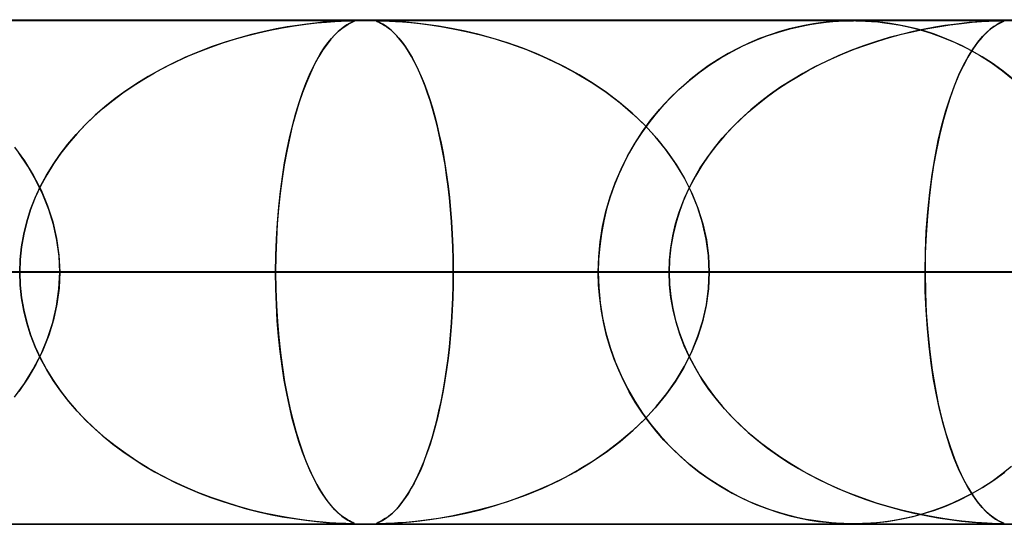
# Model space of a CAD drawing. Header units: millimetres. Extents: x -625 to 625, y -732 to 732.
# Tile 39 of 47: x 161 to 180, y 721 to 732. Entities that reach past the tile are written whole.
import ezdxf

# ---------------------------------------------------------------- set-up
doc = ezdxf.new("R2010")
doc.units = ezdxf.units.MM
doc.layers.add('HIDDEN', color=7, linetype='Continuous')
doc.layers.add('THICK', color=7, linetype='Continuous')

msp = doc.modelspace()

# ---------------------------------------------------------------- linework, layer by layer
at = {"layer": 'HIDDEN'}
for p, q in [((0, 731.49), (255.284, 731.49)), ((0, 731.49), (501.5, 731.49)), ((0, 731.49), (255.284, 731.49)), ((244.666, 731.48), (0, 731.48)), ((166.407, 731.411), (166.625, 731.436)), ((166.596, 731.433), (166.428, 731.414)), ((166.741, 731.448), (166.596, 731.433)), ((166.625, 731.436), (166.818, 731.454)), ((166.874, 731.459), (166.741, 731.448)), ((166.818, 731.454), (166.98, 731.466)), ((166.999, 731.467), (166.874, 731.459)), ((166.98, 731.466), (167.108, 731.473)), ((167.11, 731.474), (166.999, 731.467)), ((167.108, 731.473), (167.202, 731.477)), ((167.2, 731.477), (167.11, 731.474)), ((167.268, 731.479), (167.2, 731.477)), ((167.202, 731.477), (167.27, 731.479)), ((167.268, 731.422), (167.223, 731.397)), ((167.242, 731.408), (167.289, 731.433)), ((167.317, 731.48), (167.268, 731.479)), ((167.306, 731.441), (167.268, 731.422)), ((167.27, 731.479), (167.317, 731.48)), ((167.289, 731.433), (167.327, 731.452)), ((167.337, 731.456), (167.306, 731.441)), ((167.317, 731.48), (167.319, 731.48)), ((167.351, 731.479), (167.317, 731.48)), ((167.319, 731.48), (167.321, 731.48)), ((167.321, 731.48), (167.322, 731.48)), ((167.322, 731.48), (167.324, 731.48)), ((167.324, 731.48), (167.326, 731.48)), ((167.326, 731.48), (167.328, 731.48)), ((167.327, 731.452), (167.354, 731.464)), ((167.359, 731.466), (167.337, 731.456)), ((167.351, 731.479), (167.367, 731.477)), ((167.367, 731.477), (167.351, 731.479)), ((167.354, 731.464), (167.368, 731.472)), ((167.369, 731.473), (167.359, 731.466)), ((167.367, 731.477), (167.369, 731.473)), ((167.368, 731.472), (167.367, 731.477)), ((167.812, 731.477), (167.809, 731.474)), ((167.809, 731.473), (167.811, 731.477)), ((167.809, 731.474), (167.817, 731.467)), ((167.821, 731.466), (167.809, 731.473)), ((167.811, 731.477), (167.828, 731.479)), ((167.829, 731.479), (167.812, 731.477)), ((167.817, 731.467), (167.835, 731.459)), ((167.847, 731.453), (167.821, 731.466)), ((167.828, 731.479), (167.858, 731.48)), ((167.861, 731.48), (167.829, 731.479)), ((167.835, 731.459), (167.859, 731.448)), ((167.885, 731.435), (167.847, 731.453)), ((167.859, 731.448), (167.888, 731.433)), ((167.914, 731.479), (167.861, 731.48)), ((167.861, 731.48), (167.909, 731.479)), ((167.932, 731.409), (167.885, 731.435)), ((167.888, 731.433), (167.925, 731.414)), ((167.909, 731.479), (167.975, 731.478)), ((167.992, 731.477), (167.914, 731.479)), ((167.975, 731.478), (168.066, 731.474)), ((168.097, 731.472), (167.992, 731.477)), ((168.066, 731.474), (168.184, 731.467)), ((168.23, 731.464), (168.097, 731.472)), ((168.184, 731.467), (168.328, 731.457)), ((168.392, 731.452), (168.23, 731.464)), ((168.328, 731.457), (168.492, 731.442)), ((168.581, 731.433), (168.392, 731.452)), ((168.492, 731.442), (168.671, 731.423)), ((168.798, 731.408), (168.581, 731.433)), ((168.671, 731.423), (168.868, 731.398)), ((176.411, 731.405), (176.583, 731.432)), ((176.62, 731.437), (176.487, 731.418)), ((176.583, 731.432), (176.734, 731.451)), ((176.738, 731.451), (176.62, 731.437)), ((176.734, 731.451), (176.866, 731.463)), ((176.841, 731.461), (176.738, 731.451)), ((176.933, 731.468), (176.841, 731.461)), ((176.866, 731.463), (176.983, 731.471)), ((177.015, 731.473), (176.933, 731.468)), ((176.983, 731.471), (177.089, 731.477)), ((177.088, 731.477), (177.015, 731.473)), ((177.154, 731.479), (177.088, 731.477)), ((177.089, 731.477), (177.185, 731.479)), ((177.215, 731.48), (177.154, 731.479)), ((177.185, 731.479), (177.275, 731.48)), ((177.275, 731.48), (177.215, 731.48)), ((177.333, 731.48), (177.275, 731.48)), ((177.275, 731.48), (177.276, 731.48)), ((177.276, 731.48), (177.277, 731.48)), ((177.277, 731.48), (177.278, 731.48)), ((177.278, 731.48), (177.279, 731.48)), ((177.279, 731.48), (177.279, 731.48)), ((177.279, 731.48), (177.28, 731.48)), ((177.323, 731.48), (177.415, 731.478)), ((177.394, 731.479), (177.333, 731.48)), ((177.459, 731.477), (177.394, 731.479)), ((177.415, 731.478), (177.519, 731.474)), ((177.532, 731.473), (177.459, 731.477)), ((177.519, 731.474), (177.637, 731.467)), ((177.621, 731.468), (177.532, 731.473)), ((177.732, 731.459), (177.621, 731.468)), ((177.637, 731.467), (177.763, 731.456)), ((177.861, 731.445), (177.732, 731.459)), ((177.763, 731.456), (177.894, 731.441)), ((178.005, 731.426), (177.861, 731.445)), ((177.894, 731.441), (178.042, 731.42)), ((178.161, 731.4), (178.005, 731.426)), ((178.042, 731.42), (178.211, 731.391)), ((179.191, 731.397), (179.423, 731.426)), ((179.431, 731.427), (179.269, 731.407)), ((179.423, 731.426), (179.636, 731.448)), ((179.574, 731.442), (179.431, 731.427)), ((179.702, 731.454), (179.574, 731.442)), ((179.636, 731.448), (179.819, 731.463)), ((179.821, 731.463), (179.702, 731.454)), ((179.819, 731.463), (179.967, 731.472)), ((179.932, 731.47), (179.821, 731.463)), ((180.028, 731.475), (179.932, 731.47)), ((179.967, 731.472), (180.077, 731.477)), ((180.106, 731.478), (180.028, 731.475)), ((180.077, 731.477), (180.155, 731.479)), ((180.099, 731.387), (180.167, 731.426)), ((180.165, 731.48), (180.106, 731.478)), ((180.172, 731.429), (180.121, 731.401)), ((180.155, 731.479), (180.208, 731.48)), ((180.209, 731.48), (180.165, 731.48)), ((180.167, 731.426), (180.22, 731.452)), ((180.214, 731.449), (180.172, 731.429)), ((180.208, 731.48), (180.242, 731.479)), ((180.239, 731.479), (180.209, 731.48)), ((180.244, 731.463), (180.214, 731.449)), ((180.22, 731.452), (180.251, 731.467)), ((180.257, 731.478), (180.239, 731.479)), ((180.242, 731.479), (180.259, 731.477)), ((180.26, 731.472), (180.244, 731.463)), ((180.251, 731.467), (180.262, 731.474)), ((180.262, 731.474), (180.257, 731.478)), ((180.259, 731.477), (180.26, 731.472)), ((165.227, 731.18), (165.464, 731.24)), ((165.579, 731.266), (165.33, 731.207)), ((165.464, 731.24), (165.701, 731.293)), ((165.814, 731.316), (165.579, 731.266)), ((165.701, 731.293), (165.938, 731.339)), ((166.036, 731.356), (165.814, 731.316)), ((165.938, 731.339), (166.174, 731.378)), ((166.241, 731.388), (166.036, 731.356)), ((166.174, 731.378), (166.407, 731.411)), ((166.428, 731.414), (166.241, 731.388)), ((167.048, 731.264), (166.978, 731.196)), ((166.988, 731.206), (167.056, 731.272)), ((167.113, 731.319), (167.048, 731.264)), ((167.056, 731.272), (167.123, 731.327)), ((167.171, 731.363), (167.113, 731.319)), ((167.123, 731.327), (167.185, 731.373)), ((167.223, 731.397), (167.171, 731.363)), ((167.185, 731.373), (167.242, 731.408)), ((167.925, 731.414), (167.967, 731.388)), ((167.986, 731.376), (167.932, 731.409)), ((167.967, 731.388), (168.015, 731.356)), ((168.041, 731.336), (167.986, 731.376)), ((168.015, 731.356), (168.068, 731.316)), ((168.098, 731.29), (168.041, 731.336)), ((168.068, 731.316), (168.125, 731.266)), ((168.156, 731.237), (168.098, 731.29)), ((168.125, 731.266), (168.186, 731.207)), ((168.214, 731.177), (168.156, 731.237)), ((169.039, 731.373), (168.798, 731.408)), ((168.868, 731.398), (169.087, 731.365)), ((169.301, 731.327), (169.039, 731.373)), ((169.087, 731.365), (169.33, 731.322)), ((169.57, 731.272), (169.301, 731.327)), ((169.33, 731.322), (169.592, 731.267)), ((169.845, 731.206), (169.57, 731.272)), ((169.592, 731.267), (169.871, 731.2)), ((175.558, 731.178), (175.79, 731.256)), ((175.818, 731.264), (175.621, 731.201)), ((175.79, 731.256), (176.013, 731.319)), ((176.004, 731.317), (175.818, 731.264)), ((176.178, 731.359), (176.004, 731.317)), ((176.013, 731.319), (176.22, 731.368)), ((176.34, 731.392), (176.178, 731.359)), ((176.22, 731.368), (176.411, 731.405)), ((176.487, 731.418), (176.34, 731.392)), ((178.326, 731.367), (178.161, 731.4)), ((178.211, 731.391), (178.399, 731.351)), ((178.465, 731.265), (178.231, 731.209)), ((178.234, 731.21), (178.473, 731.267)), ((178.5, 731.326), (178.326, 731.367)), ((178.399, 731.351), (178.603, 731.299)), ((178.687, 731.312), (178.465, 731.265)), ((178.473, 731.267), (178.712, 731.317)), ((178.679, 731.277), (178.5, 731.326)), ((178.603, 731.299), (178.822, 731.232)), ((178.864, 731.218), (178.679, 731.277)), ((178.895, 731.351), (178.687, 731.312)), ((178.712, 731.317), (178.952, 731.36)), ((178.822, 731.232), (179.054, 731.149)), ((179.09, 731.382), (178.895, 731.351)), ((178.952, 731.36), (179.191, 731.397)), ((179.269, 731.407), (179.09, 731.382)), ((179.915, 731.241), (179.83, 731.154)), ((179.84, 731.165), (179.931, 731.256)), ((179.992, 731.31), (179.915, 731.241)), ((179.931, 731.256), (180.018, 731.33)), ((180.061, 731.362), (179.992, 731.31)), ((180.018, 731.33), (180.099, 731.387)), ((180.121, 731.401), (180.061, 731.362)), ((164.523, 730.958), (164.756, 731.039)), ((164.802, 731.054), (164.53, 730.961)), ((164.756, 731.039), (164.991, 731.113)), ((165.071, 731.136), (164.802, 731.054)), ((164.991, 731.113), (165.227, 731.18)), ((165.33, 731.207), (165.071, 731.136)), ((166.773, 730.941), (166.846, 731.042)), ((166.904, 731.114), (166.827, 731.016)), ((166.846, 731.042), (166.917, 731.13)), ((166.978, 731.196), (166.904, 731.114)), ((166.917, 731.13), (166.988, 731.206)), ((168.186, 731.207), (168.25, 731.136)), ((168.272, 731.109), (168.214, 731.177)), ((168.25, 731.136), (168.317, 731.054)), ((168.331, 731.036), (168.272, 731.109)), ((168.317, 731.054), (168.384, 730.961)), ((168.388, 730.954), (168.331, 731.036)), ((170.125, 731.13), (169.845, 731.206)), ((169.871, 731.2), (170.165, 731.118)), ((170.409, 731.042), (170.125, 731.13)), ((170.165, 731.118), (170.471, 731.021)), ((170.694, 730.941), (170.409, 731.042)), ((175.203, 731.035), (174.994, 730.936)), ((175.095, 730.985), (175.325, 731.088)), ((175.415, 731.124), (175.203, 731.035)), ((175.325, 731.088), (175.558, 731.178)), ((175.621, 731.201), (175.415, 731.124)), ((177.735, 731.068), (177.478, 730.981)), ((177.526, 730.998), (177.76, 731.076)), ((177.988, 731.144), (177.735, 731.068)), ((177.76, 731.076), (177.996, 731.146)), ((178.231, 731.209), (177.988, 731.144)), ((177.996, 731.146), (178.234, 731.21)), ((179.052, 731.149), (178.864, 731.218)), ((179.244, 731.07), (179.052, 731.149)), ((179.054, 731.149), (179.297, 731.047)), ((179.438, 730.98), (179.244, 731.07)), ((179.297, 731.047), (179.543, 730.927)), ((179.74, 731.045), (179.646, 730.913)), ((179.654, 730.925), (179.748, 731.055)), ((179.83, 731.154), (179.74, 731.045)), ((179.748, 731.055), (179.84, 731.165)), ((164.265, 730.859), (164.007, 730.75)), ((164.065, 730.775), (164.293, 730.87)), ((164.53, 730.961), (164.265, 730.859)), ((164.293, 730.87), (164.523, 730.958)), ((166.746, 730.901), (166.664, 730.768)), ((166.699, 730.828), (166.773, 730.941)), ((166.827, 731.016), (166.746, 730.901)), ((168.384, 730.961), (168.45, 730.859)), ((168.446, 730.866), (168.388, 730.954)), ((168.502, 730.771), (168.446, 730.866)), ((168.45, 730.859), (168.514, 730.75)), ((170.471, 731.021), (170.786, 730.906)), ((170.981, 730.828), (170.694, 730.941)), ((170.786, 730.906), (171.108, 730.773)), ((174.646, 730.743), (174.868, 730.87)), ((174.994, 730.936), (174.789, 730.827)), ((174.868, 730.87), (175.095, 730.985)), ((177.224, 730.886), (176.977, 730.784)), ((177.065, 730.822), (177.294, 730.913)), ((177.478, 730.981), (177.224, 730.886)), ((177.294, 730.913), (177.526, 730.998)), ((179.634, 730.879), (179.438, 730.98)), ((179.543, 730.927), (179.781, 730.794)), ((179.646, 730.913), (179.549, 730.756)), ((179.559, 730.774), (179.654, 730.925)), ((179.831, 730.765), (179.634, 730.879)), ((163.619, 730.563), (163.84, 730.673)), ((164.007, 730.75), (163.757, 730.632)), ((163.84, 730.673), (164.065, 730.775)), ((166.552, 730.56), (166.626, 730.7)), ((166.664, 730.768), (166.58, 730.615)), ((166.626, 730.7), (166.699, 730.828)), ((168.558, 730.668), (168.502, 730.771)), ((168.514, 730.75), (168.577, 730.632)), ((168.614, 730.558), (168.558, 730.668)), ((171.268, 730.7), (170.981, 730.828)), ((171.108, 730.773), (171.434, 730.62)), ((171.553, 730.56), (171.268, 730.7)), ((174.59, 730.709), (174.396, 730.582)), ((174.428, 730.604), (174.646, 730.743)), ((174.789, 730.827), (174.59, 730.709)), ((176.735, 730.674), (176.5, 730.558)), ((176.617, 730.617), (176.839, 730.723)), ((176.977, 730.784), (176.735, 730.674)), ((176.839, 730.723), (177.065, 730.822)), ((179.549, 730.756), (179.455, 730.581)), ((179.465, 730.601), (179.559, 730.774)), ((179.781, 730.794), (180.012, 730.648)), ((180.028, 730.638), (179.831, 730.765)), ((180.012, 730.648), (180.235, 730.489)), ((180.224, 730.497), (180.028, 730.638)), ((163.188, 730.321), (163.401, 730.446)), ((163.513, 730.507), (163.278, 730.375)), ((163.401, 730.446), (163.619, 730.563)), ((163.757, 730.632), (163.513, 730.507)), ((166.496, 730.442), (166.416, 730.254)), ((166.48, 730.405), (166.552, 730.56)), ((166.58, 730.615), (166.496, 730.442)), ((168.577, 730.632), (168.638, 730.507)), ((168.668, 730.441), (168.614, 730.558)), ((168.638, 730.507), (168.697, 730.375)), ((171.434, 730.62), (171.759, 730.448)), ((171.834, 730.405), (171.553, 730.56)), ((171.759, 730.448), (172.072, 730.26)), ((174.01, 730.29), (174.216, 730.453)), ((174.208, 730.447), (174.025, 730.302)), ((174.396, 730.582), (174.208, 730.447)), ((174.216, 730.453), (174.428, 730.604)), ((176.184, 730.383), (176.398, 730.504)), ((176.5, 730.558), (176.272, 730.434)), ((176.398, 730.504), (176.617, 730.617)), ((179.455, 730.581), (179.365, 730.39)), ((179.372, 730.406), (179.465, 730.601)), ((180.416, 730.344), (180.224, 730.497)), ((180.235, 730.489), (180.449, 730.317)), ((162.979, 730.188), (163.188, 730.321)), ((163.278, 730.375), (163.05, 730.235)), ((166.416, 730.254), (166.339, 730.054)), ((166.408, 730.236), (166.48, 730.405)), ((168.721, 730.316), (168.668, 730.441)), ((168.697, 730.375), (168.753, 730.235)), ((168.773, 730.184), (168.721, 730.316)), ((172.11, 730.236), (171.834, 730.405)), ((172.072, 730.26), (172.368, 730.06)), ((173.81, 730.114), (174.01, 730.29)), ((174.025, 730.302), (173.849, 730.149)), ((175.77, 730.12), (175.974, 730.255)), ((176.051, 730.303), (175.837, 730.166)), ((175.974, 730.255), (176.184, 730.383)), ((176.272, 730.434), (176.051, 730.303)), ((179.365, 730.39), (179.279, 730.183)), ((179.282, 730.189), (179.372, 730.406)), ((162.831, 730.088), (162.62, 729.934)), ((162.775, 730.048), (162.979, 730.188)), ((163.05, 730.235), (162.831, 730.088)), ((166.339, 730.054), (166.267, 729.843)), ((166.271, 729.856), (166.339, 730.053)), ((166.339, 730.053), (166.408, 730.236)), ((168.753, 730.235), (168.808, 730.088)), ((168.824, 730.043), (168.773, 730.184)), ((168.808, 730.088), (168.861, 729.934)), ((172.378, 730.053), (172.11, 730.236)), ((172.368, 730.06), (172.646, 729.849)), ((172.636, 729.856), (172.378, 730.053)), ((173.618, 729.926), (173.81, 730.114)), ((173.849, 730.149), (173.679, 729.987)), ((175.57, 729.977), (175.77, 730.12)), ((175.837, 730.166), (175.631, 730.022)), ((179.195, 729.95), (179.282, 730.189)), ((179.279, 730.183), (179.198, 729.96)), ((162.383, 729.743), (162.576, 729.9)), ((162.62, 729.934), (162.419, 729.773)), ((162.576, 729.9), (162.775, 730.048)), ((166.207, 729.645), (166.271, 729.856)), ((168.873, 729.895), (168.824, 730.043)), ((168.861, 729.934), (168.911, 729.773)), ((168.921, 729.739), (168.873, 729.895)), ((172.884, 729.645), (172.636, 729.856)), ((173.434, 729.725), (173.618, 729.926)), ((173.679, 729.987), (173.516, 729.818)), ((175.432, 729.871), (175.242, 729.714)), ((175.377, 729.827), (175.57, 729.977)), ((175.631, 730.022), (175.432, 729.871)), ((179.112, 729.689), (179.195, 729.95)), ((179.198, 729.96), (179.122, 729.723)), ((162.197, 729.578), (162.383, 729.743)), ((162.419, 729.773), (162.226, 729.605)), ((166.267, 729.843), (166.2, 729.621)), ((168.911, 729.773), (168.959, 729.605)), ((168.968, 729.574), (168.921, 729.739)), ((172.646, 729.849), (172.906, 729.626)), ((173.258, 729.511), (173.434, 729.725)), ((173.516, 729.818), (173.361, 729.64)), ((175.01, 729.503), (175.19, 729.669)), ((175.242, 729.714), (175.059, 729.55)), ((175.19, 729.669), (175.377, 729.827)), ((179.034, 729.406), (179.112, 729.689)), ((179.122, 729.723), (179.051, 729.471)), ((162.018, 729.405), (162.197, 729.578)), ((162.226, 729.605), (162.042, 729.429)), ((166.2, 729.621), (166.137, 729.388)), ((166.146, 729.421), (166.207, 729.645)), ((168.959, 729.605), (169.005, 729.429)), ((169.012, 729.401), (168.968, 729.574)), ((173.12, 729.421), (172.884, 729.645)), ((172.906, 729.626), (173.147, 729.393)), ((173.092, 729.285), (173.258, 729.511)), ((173.361, 729.64), (173.215, 729.455)), ((174.837, 729.329), (175.01, 729.503)), ((175.059, 729.55), (174.883, 729.378)), ((179.051, 729.471), (178.985, 729.204)), ((161.847, 729.223), (162.018, 729.405)), ((162.042, 729.429), (161.866, 729.245)), ((166.137, 729.388), (166.079, 729.144)), ((166.088, 729.182), (166.146, 729.421)), ((169.005, 729.429), (169.049, 729.245)), ((169.055, 729.219), (169.012, 729.401)), ((172.937, 729.047), (173.092, 729.285)), ((173.215, 729.455), (173.077, 729.263)), ((173.341, 729.182), (173.12, 729.421)), ((173.147, 729.393), (173.37, 729.149)), ((174.673, 729.148), (174.837, 729.329)), ((174.883, 729.378), (174.716, 729.197)), ((178.962, 729.102), (179.034, 729.406)), ((161.684, 729.033), (161.847, 729.223)), ((161.866, 729.245), (161.699, 729.052)), ((166.079, 729.144), (166.026, 728.89)), ((166.034, 728.929), (166.088, 729.182)), ((169.049, 729.245), (169.091, 729.052)), ((169.095, 729.029), (169.055, 729.219)), ((173.077, 729.263), (172.947, 729.065)), ((173.547, 728.929), (173.341, 729.182)), ((173.37, 729.149), (173.574, 728.895)), ((174.517, 728.959), (174.673, 729.148)), ((174.716, 729.197), (174.557, 729.009)), ((178.897, 728.778), (178.962, 729.102)), ((178.985, 729.204), (178.924, 728.919)), ((160.624, 728.969), (160.82, 728.698)), ((161.531, 728.835), (161.684, 729.033)), ((161.699, 729.052), (161.543, 728.851)), ((166.026, 728.89), (165.978, 728.624)), ((165.984, 728.663), (166.034, 728.929)), ((169.091, 729.052), (169.13, 728.851)), ((169.133, 728.832), (169.095, 729.029)), ((172.794, 728.796), (172.937, 729.047)), ((172.947, 729.065), (172.828, 728.86)), ((173.737, 728.663), (173.547, 728.929)), ((173.574, 728.895), (173.759, 728.628)), ((174.372, 728.762), (174.517, 728.959)), ((174.557, 729.009), (174.407, 728.813)), ((178.924, 728.919), (178.869, 728.615)), ((160.888, 728.594), (160.71, 728.856)), ((160.82, 728.698), (160.996, 728.414)), ((161.389, 728.629), (161.531, 728.835)), ((161.543, 728.851), (161.397, 728.642)), ((169.13, 728.851), (169.166, 728.642)), ((169.169, 728.626), (169.133, 728.832)), ((172.664, 728.535), (172.794, 728.796)), ((172.828, 728.86), (172.718, 728.65)), ((174.237, 728.559), (174.372, 728.762)), ((174.407, 728.813), (174.268, 728.608)), ((178.84, 728.432), (178.897, 728.778)), ((161.048, 728.32), (160.888, 728.594)), ((161.258, 728.416), (161.389, 728.629)), ((161.397, 728.642), (161.263, 728.425)), ((165.978, 728.624), (165.934, 728.347)), ((165.94, 728.382), (165.984, 728.663)), ((169.166, 728.642), (169.199, 728.425)), ((169.201, 728.413), (169.169, 728.626)), ((172.548, 728.264), (172.664, 728.535)), ((172.718, 728.65), (172.617, 728.433)), ((173.907, 728.382), (173.737, 728.663)), ((173.759, 728.628), (173.925, 728.35)), ((174.113, 728.349), (174.237, 728.559)), ((174.268, 728.608), (174.139, 728.396)), ((178.869, 728.615), (178.82, 728.294)), ((160.996, 728.414), (161.15, 728.116)), ((161.188, 728.035), (161.048, 728.32)), ((161.139, 728.195), (161.258, 728.416)), ((161.263, 728.425), (161.142, 728.201)), ((165.934, 728.347), (165.897, 728.057)), ((165.901, 728.09), (165.94, 728.382)), ((169.199, 728.425), (169.229, 728.201)), ((169.231, 728.192), (169.201, 728.413)), ((172.617, 728.433), (172.527, 728.211)), ((174.056, 728.09), (173.907, 728.382)), ((173.925, 728.35), (174.069, 728.06)), ((174.001, 728.133), (174.113, 728.349)), ((174.139, 728.396), (174.023, 728.176)), ((178.82, 728.294), (178.778, 727.957)), ((178.791, 728.069), (178.84, 728.432)), ((161.033, 727.967), (161.139, 728.195)), ((161.142, 728.201), (161.035, 727.97)), ((161.15, 728.116), (161.28, 727.807)), ((169.229, 728.201), (169.256, 727.97)), ((169.257, 727.964), (169.231, 728.192)), ((172.527, 728.211), (172.447, 727.983)), ((172.448, 727.983), (172.548, 728.264)), ((173.902, 727.91), (174.001, 728.133)), ((174.023, 728.176), (173.919, 727.95)), ((160.942, 727.732), (161.033, 727.967)), ((161.035, 727.97), (160.943, 727.734)), ((161.305, 727.738), (161.188, 728.035)), ((165.897, 728.057), (165.865, 727.757)), ((165.868, 727.785), (165.901, 728.09)), ((169.256, 727.97), (169.279, 727.734)), ((169.28, 727.729), (169.257, 727.964)), ((172.364, 727.694), (172.448, 727.983)), ((172.447, 727.983), (172.378, 727.748)), ((173.817, 727.681), (173.902, 727.91)), ((173.919, 727.95), (173.83, 727.718)), ((174.181, 727.785), (174.056, 728.09)), ((174.069, 728.06), (174.19, 727.76)), ((178.778, 727.957), (178.744, 727.605)), ((178.751, 727.688), (178.791, 728.069)), ((160.865, 727.49), (160.942, 727.732)), ((160.943, 727.734), (160.866, 727.493)), ((161.28, 727.807), (161.384, 727.488)), ((161.398, 727.434), (161.305, 727.738)), ((165.865, 727.757), (165.84, 727.449)), ((165.841, 727.471), (165.868, 727.785)), ((169.279, 727.734), (169.298, 727.493)), ((169.299, 727.488), (169.28, 727.729)), ((172.378, 727.748), (172.32, 727.507)), ((173.83, 727.718), (173.755, 727.481)), ((174.282, 727.471), (174.181, 727.785)), ((174.19, 727.76), (174.287, 727.451)), ((172.298, 727.397), (172.364, 727.694)), ((173.746, 727.448), (173.817, 727.681)), ((178.744, 727.605), (178.72, 727.241)), ((178.723, 727.296), (178.751, 727.688)), ((160.866, 727.493), (160.805, 727.246)), ((160.805, 727.244), (160.865, 727.49)), ((161.384, 727.488), (161.459, 727.16)), ((161.466, 727.124), (161.398, 727.434)), ((165.84, 727.449), (165.821, 727.134)), ((165.822, 727.149), (165.841, 727.471)), ((169.298, 727.493), (169.313, 727.246)), ((169.314, 727.243), (169.299, 727.488)), ((172.251, 727.096), (172.298, 727.397)), ((172.32, 727.507), (172.274, 727.26)), ((173.691, 727.211), (173.746, 727.448)), ((173.755, 727.481), (173.696, 727.238)), ((174.354, 727.149), (174.282, 727.471)), ((174.287, 727.451), (174.357, 727.135)), ((160.805, 727.246), (160.761, 726.996)), ((160.761, 726.995), (160.805, 727.244)), ((161.459, 727.16), (161.505, 726.827)), ((161.507, 726.809), (161.466, 727.124)), ((165.81, 726.822), (165.822, 727.149)), ((165.821, 727.134), (165.81, 726.814)), ((169.313, 727.246), (169.324, 726.996)), ((169.324, 726.994), (169.314, 727.243)), ((172.274, 727.26), (172.24, 727.006)), ((173.651, 726.972), (173.691, 727.211)), ((173.696, 727.238), (173.653, 726.992)), ((174.399, 726.822), (174.354, 727.149)), ((174.357, 727.135), (174.4, 726.815)), ((178.72, 727.241), (178.704, 726.868)), ((178.705, 726.896), (178.723, 727.296)), ((160.761, 726.996), (160.735, 726.743)), ((160.735, 726.743), (160.761, 726.995)), ((169.324, 726.996), (169.331, 726.743)), ((169.331, 726.743), (169.324, 726.994)), ((172.24, 727.006), (172.219, 726.749)), ((172.222, 726.793), (172.251, 727.096)), ((173.653, 726.992), (173.627, 726.741)), ((173.627, 726.732), (173.651, 726.972)), ((160.726, 726.49), (160.735, 726.743)), ((160.735, 726.743), (160.726, 726.49)), ((161.505, 726.827), (161.521, 726.49)), ((161.521, 726.49), (161.507, 726.809)), ((165.807, 726.49), (165.81, 726.822)), ((165.81, 726.814), (165.807, 726.49)), ((169.331, 726.743), (169.333, 726.49)), ((169.333, 726.49), (169.331, 726.743)), ((172.212, 726.49), (172.222, 726.793)), ((172.219, 726.749), (172.212, 726.49)), ((173.627, 726.741), (173.619, 726.49)), ((173.619, 726.49), (173.627, 726.732)), ((174.414, 726.49), (174.399, 726.822)), ((174.4, 726.815), (174.414, 726.49)), ((178.699, 726.49), (178.705, 726.896)), ((178.704, 726.868), (178.699, 726.49)), ((0, 726.49), (165.807, 726.49)), ((165.807, 726.49), (0, 726.49)), ((0, 726.49), (178.699, 726.49)), ((173.619, 726.49), (0, 726.49)), ((178.699, 726.49), (0, 726.49)), ((0, 726.49), (173.619, 726.49)), ((0, 726.49), (191.592, 726.49)), ((186.511, 726.49), (0, 726.49)), ((191.592, 726.49), (0, 726.49)), ((0, 726.49), (186.511, 726.49)), ((0, 726.49), (204.484, 726.49)), ((199.404, 726.49), (0, 726.49)), ((204.484, 726.49), (0, 726.49)), ((0, 726.49), (199.404, 726.49)), ((0, 726.49), (217.377, 726.49)), ((212.296, 726.49), (0, 726.49)), ((217.377, 726.49), (0, 726.49)), ((0, 726.49), (212.296, 726.49)), ((0, 726.49), (230.269, 726.49)), ((225.189, 726.49), (0, 726.49)), ((230.269, 726.49), (0, 726.49)), ((0, 726.49), (225.189, 726.49)), ((0, 726.49), (243.161, 726.49)), ((238.081, 726.49), (0, 726.49)), ((243.161, 726.49), (0, 726.49)), ((0, 726.49), (238.081, 726.49)), ((172.212, 726.49), (91.967, 726.49)), ((91.967, 726.49), (172.212, 726.49)), ((97.049, 726.49), (182.196, 726.49)), ((182.196, 726.49), (97.049, 726.49)), ((197.547, 726.49), (104.863, 726.49)), ((104.863, 726.49), (197.547, 726.49)), ((109.945, 726.49), (207.53, 726.49)), ((207.53, 726.49), (109.945, 726.49)), ((222.879, 726.49), (117.758, 726.49)), ((117.758, 726.49), (222.879, 726.49)), ((122.84, 726.49), (232.861, 726.49)), ((232.861, 726.49), (122.84, 726.49)), ((248.21, 726.49), (130.653, 726.49)), ((130.653, 726.49), (248.21, 726.49)), ((135.734, 726.49), (258.192, 726.49)), ((258.192, 726.49), (135.734, 726.49)), ((273.539, 726.49), (143.547, 726.49)), ((143.547, 726.49), (273.539, 726.49)), ((148.628, 726.49), (283.521, 726.49)), ((283.521, 726.49), (148.628, 726.49)), ((298.868, 726.49), (156.44, 726.49)), ((156.44, 726.49), (298.868, 726.49)), ((156.86, 726.49), (172.212, 726.49)), ((172.212, 726.49), (156.86, 726.49)), ((160.735, 726.237), (160.726, 726.49)), ((160.726, 726.49), (160.735, 726.237)), ((161.505, 726.153), (161.521, 726.49)), ((161.521, 726.49), (161.507, 726.171)), ((161.521, 726.49), (308.85, 726.49)), ((308.85, 726.49), (161.521, 726.49)), ((161.521, 726.49), (169.333, 726.49)), ((169.333, 726.49), (161.521, 726.49)), ((165.807, 726.49), (165.81, 726.158)), ((165.81, 726.165), (165.807, 726.49)), ((173.619, 726.49), (165.807, 726.49)), ((165.807, 726.49), (173.619, 726.49)), ((169.333, 726.49), (169.331, 726.237)), ((169.331, 726.237), (169.333, 726.49)), ((324.196, 726.49), (169.333, 726.49)), ((169.333, 726.49), (324.196, 726.49)), ((172.219, 726.231), (172.212, 726.49)), ((172.212, 726.49), (172.222, 726.187)), ((173.627, 726.239), (173.619, 726.49)), ((173.619, 726.49), (173.627, 726.248)), ((174.414, 726.49), (174.399, 726.158)), ((174.4, 726.165), (174.414, 726.49)), ((174.414, 726.49), (334.178, 726.49)), ((334.178, 726.49), (174.414, 726.49)), ((174.414, 726.49), (182.226, 726.49)), ((182.226, 726.49), (174.414, 726.49)), ((178.699, 726.49), (178.705, 726.084)), ((178.704, 726.112), (178.699, 726.49)), ((186.511, 726.49), (178.699, 726.49)), ((178.699, 726.49), (186.511, 726.49)), ((160.761, 725.984), (160.735, 726.237)), ((160.735, 726.237), (160.761, 725.985)), ((161.459, 725.82), (161.505, 726.153)), ((161.507, 726.171), (161.466, 725.856)), ((165.822, 725.845), (165.81, 726.165)), ((165.81, 726.158), (165.822, 725.831)), ((169.331, 726.237), (169.324, 725.985)), ((169.324, 725.984), (169.331, 726.237)), ((172.24, 725.974), (172.219, 726.231)), ((172.222, 726.187), (172.251, 725.884)), ((173.627, 726.248), (173.651, 726.008)), ((173.653, 725.989), (173.627, 726.239)), ((174.399, 726.158), (174.354, 725.831)), ((174.357, 725.845), (174.4, 726.165)), ((160.761, 725.985), (160.805, 725.736)), ((160.805, 725.734), (160.761, 725.984)), ((169.324, 725.985), (169.313, 725.736)), ((169.313, 725.734), (169.324, 725.984)), ((172.274, 725.72), (172.24, 725.974)), ((173.651, 726.008), (173.691, 725.769)), ((173.696, 725.742), (173.653, 725.989)), ((178.72, 725.739), (178.704, 726.112)), ((178.705, 726.084), (178.723, 725.684)), ((161.384, 725.492), (161.459, 725.82)), ((161.466, 725.856), (161.398, 725.546)), ((165.84, 725.529), (165.822, 725.845)), ((165.822, 725.831), (165.841, 725.509)), ((172.251, 725.884), (172.298, 725.583)), ((173.691, 725.769), (173.746, 725.532)), ((174.354, 725.831), (174.282, 725.509)), ((174.287, 725.529), (174.357, 725.845)), ((160.805, 725.736), (160.865, 725.49)), ((160.866, 725.487), (160.805, 725.734)), ((169.313, 725.736), (169.298, 725.49)), ((169.298, 725.487), (169.313, 725.734)), ((172.32, 725.473), (172.274, 725.72)), ((172.298, 725.583), (172.364, 725.286)), ((173.755, 725.499), (173.696, 725.742)), ((178.744, 725.375), (178.72, 725.739)), ((178.723, 725.684), (178.751, 725.292)), ((160.865, 725.49), (160.942, 725.248)), ((160.943, 725.246), (160.866, 725.487)), ((161.28, 725.173), (161.384, 725.492)), ((161.398, 725.546), (161.305, 725.242)), ((165.865, 725.22), (165.84, 725.529)), ((165.841, 725.509), (165.868, 725.195)), ((169.298, 725.49), (169.279, 725.248)), ((169.279, 725.246), (169.298, 725.487)), ((172.378, 725.232), (172.32, 725.473)), ((173.746, 725.532), (173.817, 725.299)), ((173.83, 725.262), (173.755, 725.499)), ((174.282, 725.509), (174.181, 725.195)), ((174.19, 725.22), (174.287, 725.529)), ((178.778, 725.023), (178.744, 725.375)), ((160.942, 725.248), (161.033, 725.013)), ((161.035, 725.01), (160.943, 725.246)), ((161.15, 724.864), (161.28, 725.173)), ((161.305, 725.242), (161.188, 724.945)), ((165.897, 724.92), (165.865, 725.22)), ((165.868, 725.195), (165.901, 724.89)), ((169.256, 725.01), (169.279, 725.246)), ((169.279, 725.248), (169.257, 725.013)), ((172.364, 725.286), (172.448, 724.997)), ((172.447, 724.997), (172.378, 725.232)), ((173.817, 725.299), (173.902, 725.07)), ((173.919, 725.03), (173.83, 725.262)), ((174.181, 725.195), (174.056, 724.89)), ((174.069, 724.92), (174.19, 725.22)), ((178.751, 725.292), (178.791, 724.911)), ((161.033, 725.013), (161.139, 724.785)), ((161.142, 724.779), (161.035, 725.01)), ((169.229, 724.779), (169.256, 725.01)), ((169.257, 725.013), (169.23, 724.785)), ((172.527, 724.769), (172.447, 724.997)), ((172.448, 724.997), (172.548, 724.716)), ((173.902, 725.07), (174.001, 724.847)), ((174.023, 724.804), (173.919, 725.03)), ((178.82, 724.686), (178.778, 725.023)), ((160.996, 724.566), (161.15, 724.864)), ((161.188, 724.945), (161.048, 724.66)), ((161.139, 724.785), (161.258, 724.564)), ((161.263, 724.555), (161.142, 724.779)), ((165.935, 724.63), (165.897, 724.92)), ((165.901, 724.89), (165.94, 724.598)), ((169.199, 724.555), (169.229, 724.779)), ((169.23, 724.785), (169.201, 724.564)), ((174.056, 724.89), (173.907, 724.598)), ((173.925, 724.63), (174.069, 724.92)), ((174.001, 724.847), (174.113, 724.631)), ((174.139, 724.584), (174.023, 724.804)), ((178.791, 724.911), (178.84, 724.548)), ((161.048, 724.66), (160.888, 724.386)), ((165.978, 724.352), (165.935, 724.63)), ((165.94, 724.598), (165.984, 724.317)), ((172.617, 724.547), (172.527, 724.769)), ((172.548, 724.716), (172.664, 724.445)), ((173.907, 724.598), (173.737, 724.317)), ((173.759, 724.352), (173.925, 724.63)), ((174.113, 724.631), (174.237, 724.421)), ((174.268, 724.372), (174.139, 724.584)), ((178.869, 724.365), (178.82, 724.686)), ((160.888, 724.386), (160.71, 724.124)), ((160.82, 724.282), (160.996, 724.566)), ((161.258, 724.564), (161.389, 724.351)), ((161.397, 724.338), (161.263, 724.555)), ((169.166, 724.338), (169.199, 724.555)), ((169.201, 724.564), (169.168, 724.351)), ((172.718, 724.33), (172.617, 724.547)), ((172.664, 724.445), (172.794, 724.184)), ((174.237, 724.421), (174.372, 724.218)), ((178.84, 724.548), (178.897, 724.202)), ((160.624, 724.011), (160.82, 724.282)), ((161.389, 724.351), (161.531, 724.145)), ((161.543, 724.129), (161.397, 724.338)), ((166.027, 724.085), (165.978, 724.352)), ((165.984, 724.317), (166.034, 724.051)), ((169.13, 724.129), (169.166, 724.338)), ((169.168, 724.351), (169.133, 724.145)), ((172.828, 724.12), (172.718, 724.33)), ((173.737, 724.317), (173.547, 724.051)), ((173.574, 724.085), (173.759, 724.352)), ((174.407, 724.167), (174.268, 724.372)), ((174.372, 724.218), (174.517, 724.021)), ((178.924, 724.061), (178.869, 724.365)), ((178.897, 724.202), (178.962, 723.878)), ((161.531, 724.145), (161.684, 723.947)), ((161.699, 723.928), (161.543, 724.129)), ((166.08, 723.831), (166.027, 724.085)), ((166.034, 724.051), (166.088, 723.798)), ((169.091, 723.928), (169.13, 724.129)), ((169.133, 724.145), (169.094, 723.947)), ((172.794, 724.184), (172.937, 723.933)), ((172.947, 723.915), (172.828, 724.12)), ((173.547, 724.051), (173.341, 723.798)), ((173.37, 723.831), (173.574, 724.085)), ((174.557, 723.971), (174.407, 724.167)), ((174.517, 724.021), (174.673, 723.832)), ((178.985, 723.776), (178.924, 724.061)), ((161.684, 723.947), (161.847, 723.757)), ((161.866, 723.735), (161.699, 723.928)), ((166.138, 723.587), (166.08, 723.831)), ((166.088, 723.798), (166.146, 723.559)), ((169.049, 723.735), (169.091, 723.928)), ((169.094, 723.947), (169.054, 723.757)), ((172.937, 723.933), (173.092, 723.695)), ((173.077, 723.717), (172.947, 723.915)), ((173.341, 723.798), (173.12, 723.559)), ((173.147, 723.587), (173.37, 723.831)), ((174.716, 723.783), (174.557, 723.971)), ((174.673, 723.832), (174.837, 723.651)), ((178.962, 723.878), (179.034, 723.574)), ((161.847, 723.757), (162.018, 723.575)), ((162.042, 723.551), (161.866, 723.735)), ((169.005, 723.551), (169.049, 723.735)), ((169.054, 723.757), (169.011, 723.575)), ((173.215, 723.525), (173.077, 723.717)), ((173.092, 723.695), (173.258, 723.469)), ((174.883, 723.602), (174.716, 723.783)), ((174.837, 723.651), (175.01, 723.477)), ((175.059, 723.43), (174.883, 723.602)), ((179.051, 723.509), (178.985, 723.776)), ((162.018, 723.575), (162.197, 723.402)), ((162.226, 723.375), (162.042, 723.551)), ((166.201, 723.354), (166.138, 723.587)), ((166.146, 723.559), (166.207, 723.335)), ((168.959, 723.375), (169.005, 723.551)), ((169.011, 723.575), (168.967, 723.402)), ((173.12, 723.559), (172.884, 723.335)), ((172.906, 723.354), (173.147, 723.587)), ((173.361, 723.34), (173.215, 723.525)), ((173.258, 723.469), (173.434, 723.255)), ((175.01, 723.477), (175.19, 723.311)), ((175.242, 723.266), (175.059, 723.43)), ((179.034, 723.574), (179.112, 723.291)), ((179.122, 723.257), (179.051, 723.509)), ((162.197, 723.402), (162.383, 723.237)), ((162.419, 723.207), (162.226, 723.375)), ((162.383, 723.237), (162.576, 723.08)), ((166.269, 723.131), (166.201, 723.354)), ((166.207, 723.335), (166.271, 723.124)), ((168.92, 723.237), (168.872, 723.08)), ((168.911, 723.207), (168.959, 723.375)), ((168.967, 723.402), (168.92, 723.237)), ((172.884, 723.335), (172.636, 723.124)), ((172.646, 723.131), (172.906, 723.354)), ((173.516, 723.162), (173.361, 723.34)), ((173.434, 723.255), (173.618, 723.054)), ((175.19, 723.311), (175.377, 723.153)), ((175.432, 723.109), (175.242, 723.266)), ((179.112, 723.291), (179.195, 723.03)), ((179.198, 723.02), (179.122, 723.257)), ((162.62, 723.046), (162.419, 723.207)), ((162.576, 723.08), (162.775, 722.932)), ((162.831, 722.892), (162.62, 723.046)), ((166.341, 722.92), (166.269, 723.131)), ((166.271, 723.124), (166.339, 722.927)), ((168.808, 722.892), (168.861, 723.046)), ((168.872, 723.08), (168.822, 722.932)), ((168.861, 723.046), (168.911, 723.207)), ((172.368, 722.92), (172.646, 723.131)), ((172.636, 723.124), (172.378, 722.927)), ((173.679, 722.993), (173.516, 723.162)), ((173.618, 723.054), (173.81, 722.866)), ((175.377, 723.153), (175.57, 723.003)), ((175.631, 722.958), (175.432, 723.109)), ((179.195, 723.03), (179.282, 722.791)), ((179.279, 722.797), (179.198, 723.02)), ((162.775, 722.932), (162.979, 722.792)), ((163.05, 722.745), (162.831, 722.892)), ((166.339, 722.927), (166.408, 722.744)), ((166.418, 722.72), (166.341, 722.92)), ((168.753, 722.745), (168.808, 722.892)), ((168.822, 722.932), (168.771, 722.792)), ((172.072, 722.72), (172.368, 722.92)), ((172.378, 722.927), (172.11, 722.744)), ((173.849, 722.831), (173.679, 722.993)), ((173.81, 722.866), (174.01, 722.69)), ((174.025, 722.678), (173.849, 722.831)), ((175.57, 723.003), (175.77, 722.86)), ((175.837, 722.814), (175.631, 722.958)), ((175.77, 722.86), (175.974, 722.725)), ((162.979, 722.792), (163.188, 722.659)), ((163.278, 722.605), (163.05, 722.745)), ((163.188, 722.659), (163.401, 722.534)), ((166.408, 722.744), (166.48, 722.575)), ((166.499, 722.533), (166.418, 722.72)), ((168.719, 722.659), (168.666, 722.534)), ((168.697, 722.605), (168.753, 722.745)), ((168.771, 722.792), (168.719, 722.659)), ((171.759, 722.533), (172.072, 722.72)), ((172.11, 722.744), (171.834, 722.575)), ((174.01, 722.69), (174.216, 722.527)), ((174.208, 722.533), (174.025, 722.678)), ((176.051, 722.677), (175.837, 722.814)), ((175.974, 722.725), (176.184, 722.597)), ((176.272, 722.546), (176.051, 722.677)), ((179.365, 722.59), (179.279, 722.797)), ((179.282, 722.791), (179.372, 722.574)), ((180.416, 722.636), (180.224, 722.483)), ((163.513, 722.473), (163.278, 722.605)), ((163.401, 722.534), (163.619, 722.417)), ((163.757, 722.348), (163.513, 722.473)), ((166.48, 722.575), (166.552, 722.42)), ((166.583, 722.36), (166.499, 722.533)), ((168.577, 722.348), (168.638, 722.473)), ((168.666, 722.534), (168.611, 722.417)), ((168.638, 722.473), (168.697, 722.605)), ((171.434, 722.36), (171.759, 722.533)), ((171.834, 722.575), (171.553, 722.42)), ((174.396, 722.398), (174.208, 722.533)), ((174.216, 722.527), (174.428, 722.376)), ((176.184, 722.597), (176.398, 722.476)), ((176.5, 722.422), (176.272, 722.546)), ((176.398, 722.476), (176.617, 722.363)), ((179.455, 722.399), (179.365, 722.59)), ((179.372, 722.574), (179.465, 722.379)), ((180.224, 722.483), (180.028, 722.342)), ((180.065, 722.368), (180.282, 722.527)), ((163.619, 722.417), (163.84, 722.307)), ((164.007, 722.23), (163.757, 722.348)), ((163.84, 722.307), (164.065, 722.205)), ((166.552, 722.42), (166.626, 722.28)), ((166.667, 722.207), (166.583, 722.36)), ((166.626, 722.28), (166.699, 722.153)), ((168.556, 722.307), (168.5, 722.205)), ((168.514, 722.23), (168.577, 722.348)), ((168.611, 722.417), (168.556, 722.307)), ((171.268, 722.28), (170.981, 722.153)), ((171.108, 722.207), (171.434, 722.36)), ((171.553, 722.42), (171.268, 722.28)), ((174.59, 722.271), (174.396, 722.398)), ((174.428, 722.376), (174.646, 722.237)), ((174.789, 722.153), (174.59, 722.271)), ((174.646, 722.237), (174.868, 722.11)), ((176.735, 722.306), (176.5, 722.422)), ((176.617, 722.363), (176.839, 722.257)), ((176.977, 722.196), (176.735, 722.306)), ((176.839, 722.257), (177.065, 722.159)), ((179.549, 722.224), (179.455, 722.399)), ((179.465, 722.379), (179.559, 722.206)), ((180.028, 722.342), (179.831, 722.215)), ((179.839, 722.22), (180.065, 722.368)), ((164.265, 722.121), (164.007, 722.23)), ((164.065, 722.205), (164.293, 722.11)), ((164.53, 722.019), (164.265, 722.121)), ((164.293, 722.11), (164.523, 722.022)), ((166.749, 722.074), (166.667, 722.207)), ((166.699, 722.153), (166.773, 722.039)), ((166.83, 721.959), (166.749, 722.074)), ((166.773, 722.039), (166.846, 721.938)), ((168.384, 722.019), (168.45, 722.121)), ((168.443, 722.11), (168.386, 722.022)), ((168.5, 722.205), (168.443, 722.11)), ((168.45, 722.121), (168.514, 722.23)), ((170.694, 722.039), (170.409, 721.938)), ((170.471, 721.959), (170.786, 722.074)), ((170.981, 722.153), (170.694, 722.039)), ((170.786, 722.074), (171.108, 722.207)), ((174.994, 722.044), (174.789, 722.153)), ((174.868, 722.11), (175.095, 721.995)), ((175.203, 721.945), (174.994, 722.044)), ((177.224, 722.094), (176.977, 722.196)), ((177.065, 722.159), (177.294, 722.067)), ((177.478, 721.999), (177.224, 722.094)), ((177.294, 722.067), (177.526, 721.982)), ((179.364, 721.964), (179.605, 722.086)), ((179.634, 722.101), (179.438, 722)), ((179.646, 722.067), (179.549, 722.224)), ((179.559, 722.206), (179.654, 722.055)), ((179.605, 722.086), (179.839, 722.22)), ((179.831, 722.215), (179.634, 722.101)), ((179.74, 721.935), (179.646, 722.067)), ((179.654, 722.055), (179.748, 721.925)), ((164.523, 722.022), (164.756, 721.941)), ((164.802, 721.926), (164.53, 722.019)), ((164.756, 721.941), (164.991, 721.867)), ((165.071, 721.844), (164.802, 721.926)), ((164.991, 721.867), (165.227, 721.8)), ((165.33, 721.773), (165.071, 721.844)), ((166.907, 721.862), (166.83, 721.959)), ((166.846, 721.938), (166.917, 721.85)), ((166.981, 721.78), (166.907, 721.862)), ((166.917, 721.85), (166.988, 721.774)), ((168.186, 721.773), (168.25, 721.844)), ((168.27, 721.867), (168.211, 721.8)), ((168.25, 721.844), (168.317, 721.926)), ((168.328, 721.941), (168.27, 721.867)), ((168.317, 721.926), (168.384, 722.019)), ((168.386, 722.022), (168.328, 721.941)), ((170.125, 721.85), (169.845, 721.774)), ((169.871, 721.78), (170.165, 721.862)), ((170.409, 721.938), (170.125, 721.85)), ((170.165, 721.862), (170.471, 721.959)), ((175.095, 721.995), (175.325, 721.892)), ((175.415, 721.856), (175.203, 721.945)), ((175.325, 721.892), (175.558, 721.802)), ((175.621, 721.779), (175.415, 721.856)), ((177.735, 721.912), (177.478, 721.999)), ((177.526, 721.982), (177.76, 721.904)), ((177.988, 721.836), (177.735, 721.912)), ((177.76, 721.904), (177.996, 721.834)), ((178.891, 721.771), (179.123, 721.859)), ((179.244, 721.91), (179.052, 721.831)), ((179.123, 721.859), (179.364, 721.964)), ((179.438, 722), (179.244, 721.91)), ((179.83, 721.826), (179.74, 721.935)), ((179.748, 721.925), (179.84, 721.815)), ((165.227, 721.8), (165.464, 721.74)), ((165.579, 721.714), (165.33, 721.773)), ((165.464, 721.74), (165.701, 721.687)), ((165.814, 721.664), (165.579, 721.714)), ((165.701, 721.687), (165.938, 721.641)), ((166.036, 721.624), (165.814, 721.664)), ((167.051, 721.713), (166.981, 721.78)), ((166.988, 721.774), (167.056, 721.708)), ((167.115, 721.658), (167.051, 721.713)), ((167.056, 721.708), (167.123, 721.653)), ((167.174, 721.615), (167.115, 721.658)), ((167.123, 721.653), (167.185, 721.607)), ((168.015, 721.624), (168.068, 721.664)), ((168.095, 721.687), (168.038, 721.641)), ((168.068, 721.664), (168.125, 721.714)), ((168.153, 721.74), (168.095, 721.687)), ((168.125, 721.714), (168.186, 721.773)), ((168.211, 721.8), (168.153, 721.74)), ((169.301, 721.653), (169.039, 721.607)), ((169.087, 721.615), (169.33, 721.658)), ((169.57, 721.708), (169.301, 721.653)), ((169.33, 721.658), (169.592, 721.713)), ((169.845, 721.774), (169.57, 721.708)), ((169.592, 721.713), (169.871, 721.78)), ((175.558, 721.802), (175.79, 721.724)), ((175.818, 721.716), (175.621, 721.779)), ((175.79, 721.724), (176.013, 721.661)), ((176.004, 721.663), (175.818, 721.716)), ((176.178, 721.621), (176.004, 721.663)), ((176.013, 721.661), (176.22, 721.612)), ((178.231, 721.771), (177.988, 721.836)), ((177.996, 721.834), (178.234, 721.77)), ((178.465, 721.715), (178.231, 721.771)), ((178.234, 721.77), (178.473, 721.713)), ((178.5, 721.654), (178.326, 721.613)), ((178.687, 721.668), (178.465, 721.715)), ((178.465, 721.645), (178.671, 721.701)), ((178.473, 721.713), (178.712, 721.663)), ((178.679, 721.703), (178.5, 721.654)), ((178.671, 721.701), (178.891, 721.771)), ((178.864, 721.762), (178.679, 721.703)), ((178.895, 721.629), (178.687, 721.668)), ((178.712, 721.663), (178.952, 721.62)), ((179.052, 721.831), (178.864, 721.762)), ((179.915, 721.739), (179.83, 721.826)), ((179.84, 721.815), (179.931, 721.724)), ((179.992, 721.67), (179.915, 721.739)), ((179.931, 721.724), (180.018, 721.65)), ((180.061, 721.618), (179.992, 721.67)), ((180.018, 721.65), (180.099, 721.593)), ((0, 721.5), (244.666, 721.5)), ((0, 721.49), (255.284, 721.49)), ((0, 721.49), (501.5, 721.49)), ((0, 721.49), (255.284, 721.49)), ((90.512, 721.5), (177.275, 721.5)), ((103.404, 721.5), (202.6, 721.5)), ((116.295, 721.5), (227.925, 721.5)), ((129.186, 721.5), (253.25, 721.5)), ((142.078, 721.5), (278.575, 721.5)), ((154.97, 721.5), (303.9, 721.5)), ((165.938, 721.641), (166.174, 721.602)), ((166.241, 721.592), (166.036, 721.624)), ((166.174, 721.602), (166.407, 721.569)), ((166.428, 721.566), (166.241, 721.592)), ((166.407, 721.569), (166.625, 721.544)), ((166.596, 721.547), (166.428, 721.566)), ((166.741, 721.532), (166.596, 721.547)), ((166.625, 721.544), (166.818, 721.526)), ((166.874, 721.521), (166.741, 721.532)), ((166.818, 721.526), (166.98, 721.514)), ((166.999, 721.513), (166.874, 721.521)), ((166.98, 721.514), (167.108, 721.507)), ((167.11, 721.507), (166.999, 721.513)), ((167.108, 721.507), (167.202, 721.503)), ((167.2, 721.503), (167.11, 721.507)), ((167.226, 721.582), (167.174, 721.615)), ((167.185, 721.607), (167.242, 721.572)), ((167.268, 721.501), (167.2, 721.503)), ((167.202, 721.503), (167.27, 721.5)), ((167.27, 721.557), (167.226, 721.582)), ((167.242, 721.572), (167.289, 721.547)), ((167.317, 721.5), (167.268, 721.501)), ((167.308, 721.538), (167.27, 721.557)), ((167.27, 721.5), (167.317, 721.5)), ((167.289, 721.547), (167.327, 721.528)), ((167.339, 721.523), (167.308, 721.538)), ((167.351, 721.501), (167.317, 721.5)), ((167.317, 721.5), (167.349, 721.5)), ((167.327, 721.528), (167.354, 721.516)), ((167.36, 721.513), (167.339, 721.523)), ((167.349, 721.5), (167.366, 721.502)), ((167.367, 721.503), (167.351, 721.501)), ((167.354, 721.516), (167.368, 721.508)), ((167.369, 721.506), (167.36, 721.513)), ((167.366, 721.502), (167.369, 721.506)), ((167.368, 721.508), (167.367, 721.503)), ((167.82, 721.514), (167.809, 721.507)), ((167.809, 721.507), (167.817, 721.513)), ((167.809, 721.507), (167.812, 721.503)), ((167.812, 721.503), (167.809, 721.507)), ((167.812, 721.503), (167.829, 721.5)), ((167.829, 721.501), (167.812, 721.503)), ((167.817, 721.513), (167.835, 721.521)), ((167.845, 721.526), (167.82, 721.514)), ((167.861, 721.5), (167.829, 721.501)), ((167.829, 721.5), (167.861, 721.5)), ((167.835, 721.521), (167.859, 721.532)), ((167.882, 721.544), (167.845, 721.526)), ((167.859, 721.532), (167.888, 721.547)), ((167.914, 721.501), (167.861, 721.5)), ((167.861, 721.5), (167.909, 721.5)), ((167.861, 721.5), (329.225, 721.5)), ((167.929, 721.569), (167.882, 721.544)), ((167.888, 721.547), (167.925, 721.566)), ((167.909, 721.5), (167.975, 721.502)), ((167.992, 721.503), (167.914, 721.501)), ((167.925, 721.566), (167.967, 721.592)), ((167.982, 721.602), (167.929, 721.569)), ((167.967, 721.592), (168.015, 721.624)), ((167.975, 721.502), (168.066, 721.506)), ((168.038, 721.641), (167.982, 721.602)), ((168.097, 721.508), (167.992, 721.503)), ((168.066, 721.506), (168.184, 721.513)), ((168.23, 721.516), (168.097, 721.508)), ((168.184, 721.513), (168.328, 721.523)), ((168.392, 721.528), (168.23, 721.516)), ((168.328, 721.523), (168.492, 721.538)), ((168.581, 721.547), (168.392, 721.528)), ((168.492, 721.538), (168.671, 721.557)), ((168.798, 721.572), (168.581, 721.547)), ((168.671, 721.557), (168.868, 721.582)), ((169.039, 721.607), (168.798, 721.572)), ((168.868, 721.582), (169.087, 721.615)), ((176.34, 721.588), (176.178, 721.621)), ((176.22, 721.612), (176.411, 721.575)), ((176.487, 721.562), (176.34, 721.588)), ((176.411, 721.575), (176.583, 721.548)), ((176.62, 721.543), (176.487, 721.562)), ((176.583, 721.548), (176.734, 721.529)), ((176.738, 721.529), (176.62, 721.543)), ((176.734, 721.529), (176.866, 721.517)), ((176.841, 721.519), (176.738, 721.529)), ((176.933, 721.512), (176.841, 721.519)), ((176.866, 721.517), (176.983, 721.509)), ((177.015, 721.507), (176.933, 721.512)), ((176.983, 721.509), (177.089, 721.503)), ((177.088, 721.503), (177.015, 721.507)), ((177.154, 721.501), (177.088, 721.503)), ((177.089, 721.503), (177.185, 721.501)), ((177.215, 721.5), (177.154, 721.501)), ((177.185, 721.501), (177.275, 721.5)), ((177.275, 721.5), (177.215, 721.5)), ((177.275, 721.5), (177.364, 721.501)), ((177.333, 721.5), (177.275, 721.5)), ((177.394, 721.501), (177.333, 721.5)), ((177.364, 721.501), (177.458, 721.503)), ((177.459, 721.503), (177.394, 721.501)), ((177.458, 721.503), (177.567, 721.509)), ((177.532, 721.507), (177.459, 721.503)), ((177.621, 721.512), (177.532, 721.507)), ((177.567, 721.509), (177.688, 721.517)), ((177.732, 721.521), (177.621, 721.512)), ((177.688, 721.517), (177.813, 721.529)), ((177.861, 721.535), (177.732, 721.521)), ((177.813, 721.529), (177.947, 721.546)), ((178.005, 721.554), (177.861, 721.535)), ((177.947, 721.546), (178.101, 721.569)), ((178.161, 721.58), (178.005, 721.554)), ((178.101, 721.569), (178.274, 721.602)), ((178.326, 721.613), (178.161, 721.58)), ((178.274, 721.602), (178.465, 721.645)), ((179.09, 721.598), (178.895, 721.629)), ((178.952, 721.62), (179.191, 721.583)), ((179.269, 721.573), (179.09, 721.598)), ((179.191, 721.583), (179.423, 721.554)), ((179.431, 721.553), (179.269, 721.573)), ((179.423, 721.554), (179.636, 721.532)), ((179.574, 721.538), (179.431, 721.553)), ((179.702, 721.526), (179.574, 721.538)), ((179.636, 721.532), (179.819, 721.517)), ((179.821, 721.517), (179.702, 721.526)), ((179.819, 721.517), (179.967, 721.508)), ((179.932, 721.51), (179.821, 721.517)), ((180.028, 721.505), (179.932, 721.51)), ((179.967, 721.508), (180.077, 721.503)), ((180.106, 721.502), (180.028, 721.505)), ((180.121, 721.579), (180.061, 721.618)), ((180.077, 721.503), (180.155, 721.501)), ((180.099, 721.593), (180.167, 721.554)), ((180.165, 721.5), (180.106, 721.502)), ((180.172, 721.551), (180.121, 721.579)), ((180.155, 721.501), (180.208, 721.5)), ((180.209, 721.5), (180.165, 721.5)), ((180.167, 721.554), (180.22, 721.528)), ((180.214, 721.531), (180.172, 721.551)), ((180.208, 721.5), (180.242, 721.501)), ((180.239, 721.501), (180.209, 721.5)), ((180.244, 721.517), (180.214, 721.531)), ((180.22, 721.528), (180.251, 721.513)), ((180.257, 721.502), (180.239, 721.501)), ((180.242, 721.501), (180.259, 721.503)), ((180.26, 721.508), (180.244, 721.517)), ((180.251, 721.513), (180.262, 721.506)), ((180.262, 721.506), (180.257, 721.502)), ((180.259, 721.503), (180.26, 721.508))]:
    msp.add_line(p, q, dxfattribs=at)
at = {"layer": 'THICK'}
for p, q in [((0, 731.5), (556.5, 731.5)), ((556.5, 726.5), (0, 726.5))]:
    msp.add_line(p, q, dxfattribs=at)

doc.saveas('drawing.dxf')
